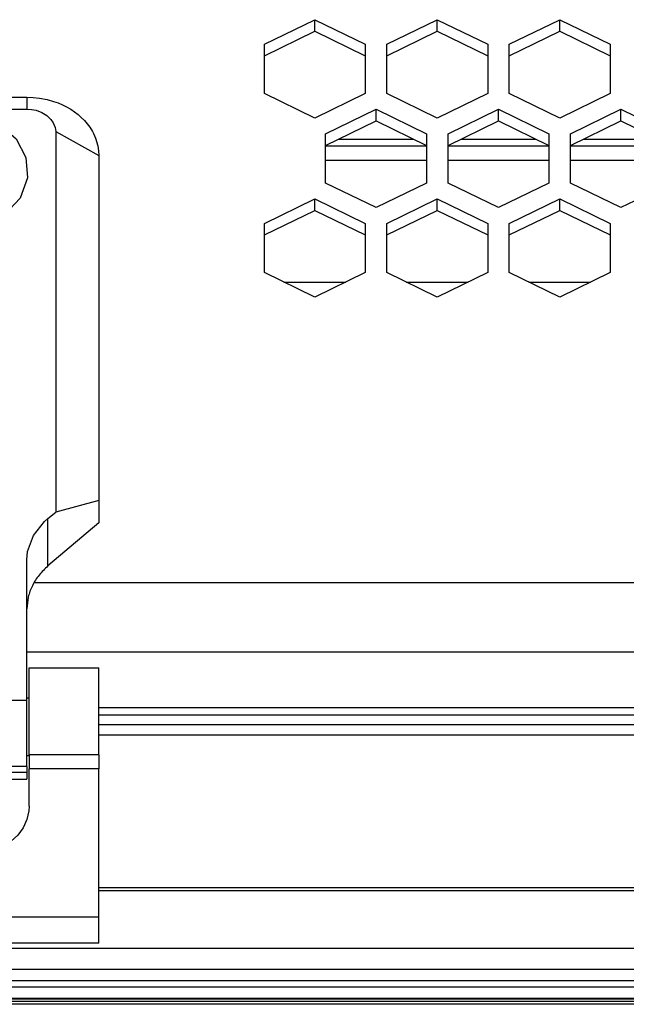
# Model space of a CAD drawing. Header units: millimetres. Extents: x -1168 to 272, y 384 to 518.
# Tile 11 of 25: x -646 to -604, y 389 to 458. Entities that reach past the tile are written whole.
import ezdxf

# ---------------------------------------------------------------- set-up
doc = ezdxf.new("R2010")
doc.units = ezdxf.units.MM

# ---------------------------------------------------------------- blocks, each defined once
blk = doc.blocks.new('Tragblech-Elektronik', base_point=(-1010.301, 438.71))
at = {"color": 7, "linetype": 'Continuous'}
for p, q in [((-624.404, 448.977), (-617.404, 448.977)), ((-615.904, 448.977), (-608.904, 448.977)), ((-607.404, 448.977), (-600.404, 448.977)), ((-617.404, 447.954), (-624.404, 447.954)), ((-608.904, 447.954), (-615.904, 447.954)), ((-600.404, 447.954), (-607.404, 447.954))]:
    blk.add_line(p, q, dxfattribs=at)
at = {"color": 1, "linetype": 'Continuous'}
for p, q in [((-627.301, 439.509), (-623.007, 439.509)), ((-618.801, 439.509), (-614.507, 439.509)), ((-610.301, 439.509), (-606.007, 439.509))]:
    blk.add_line(p, q, dxfattribs=at)
blk = doc.blocks.new('Elektronikeinheit-kpl_-S120', base_point=(-1010.301, 438.494))
blk.add_blockref('Tragblech-Elektronik', (-1010.301, 438.71))
blk = doc.blocks.new('Gehaeuseblech-oben-S120__24', base_point=(-1045.224, 413.818))
at = {"color": 7, "linetype": 'Continuous'}
for p, q in [((-628.654, 456.018), (-625.154, 457.725)), ((-625.154, 457.725), (-621.654, 456.018)), ((-625.154, 456.922), (-625.154, 457.725)), ((-620.154, 456.018), (-616.654, 457.725)), ((-616.654, 457.725), (-613.154, 456.018)), ((-616.654, 456.922), (-616.654, 457.725)), ((-611.654, 456.018), (-608.154, 457.725)), ((-608.154, 457.725), (-604.654, 456.018)), ((-608.154, 456.922), (-608.154, 457.725)), ((-628.654, 455.215), (-625.154, 456.922)), ((-625.154, 456.922), (-621.654, 455.215)), ((-620.154, 455.215), (-616.654, 456.922)), ((-616.654, 456.922), (-613.154, 455.215)), ((-611.654, 455.215), (-608.154, 456.922)), ((-608.154, 456.922), (-604.654, 455.215)), ((-628.654, 452.605), (-628.654, 456.018)), ((-621.654, 456.018), (-621.654, 452.605)), ((-620.154, 452.605), (-620.154, 456.018)), ((-613.154, 456.018), (-613.154, 452.605)), ((-611.654, 452.605), (-611.654, 456.018)), ((-604.654, 456.018), (-604.654, 452.605)), ((-625.154, 450.898), (-628.654, 452.605)), ((-621.654, 452.605), (-625.154, 450.898)), ((-616.654, 450.898), (-620.154, 452.605)), ((-613.154, 452.605), (-616.654, 450.898)), ((-608.154, 450.898), (-611.654, 452.605)), ((-604.654, 452.605), (-608.154, 450.898)), ((-624.404, 449.801), (-620.904, 451.507)), ((-620.904, 451.507), (-617.404, 449.801)), ((-620.904, 450.704), (-620.904, 451.507)), ((-615.904, 449.801), (-612.404, 451.507)), ((-612.404, 451.507), (-608.904, 449.801)), ((-612.404, 450.704), (-612.404, 451.507)), ((-607.404, 449.801), (-603.904, 451.507)), ((-603.904, 451.507), (-600.404, 449.801)), ((-603.904, 450.704), (-603.904, 451.507)), ((-624.404, 448.998), (-620.904, 450.704)), ((-620.904, 450.704), (-617.404, 448.998)), ((-615.904, 448.998), (-612.404, 450.704)), ((-612.404, 450.704), (-608.904, 448.998)), ((-607.404, 448.998), (-603.904, 450.704)), ((-603.904, 450.704), (-600.404, 448.998)), ((-624.404, 446.387), (-624.404, 449.801)), ((-617.404, 449.801), (-617.404, 446.387)), ((-615.904, 446.387), (-615.904, 449.801)), ((-608.904, 449.801), (-608.904, 446.387)), ((-607.404, 446.387), (-607.404, 449.801)), ((-620.904, 444.68), (-624.404, 446.387)), ((-617.404, 446.387), (-620.904, 444.68)), ((-612.404, 444.68), (-615.904, 446.387)), ((-608.904, 446.387), (-612.404, 444.68)), ((-603.904, 444.68), (-607.404, 446.387)), ((-600.404, 446.387), (-603.904, 444.68)), ((-628.654, 443.583), (-625.154, 445.29)), ((-625.154, 444.487), (-625.154, 445.29)), ((-625.154, 445.29), (-621.654, 443.583)), ((-620.154, 443.583), (-616.654, 445.29)), ((-616.654, 444.487), (-616.654, 445.29)), ((-616.654, 445.29), (-613.154, 443.583)), ((-611.654, 443.583), (-608.154, 445.29)), ((-608.154, 444.487), (-608.154, 445.29)), ((-608.154, 445.29), (-604.654, 443.583)), ((-628.654, 442.78), (-625.154, 444.487)), ((-625.154, 444.487), (-621.654, 442.78)), ((-620.154, 442.78), (-616.654, 444.487)), ((-616.654, 444.487), (-613.154, 442.78)), ((-611.654, 442.78), (-608.154, 444.487)), ((-608.154, 444.487), (-604.654, 442.78)), ((-628.654, 440.169), (-628.654, 443.583)), ((-621.654, 443.583), (-621.654, 440.169)), ((-620.154, 440.169), (-620.154, 443.583)), ((-613.154, 443.583), (-613.154, 440.169)), ((-611.654, 440.169), (-611.654, 443.583)), ((-604.654, 443.583), (-604.654, 440.169)), ((-625.154, 438.462), (-628.654, 440.169)), ((-621.654, 440.169), (-625.154, 438.462)), ((-616.654, 438.462), (-620.154, 440.169)), ((-613.154, 440.169), (-616.654, 438.462)), ((-608.154, 438.462), (-611.654, 440.169)), ((-604.654, 440.169), (-608.154, 438.462))]:
    blk.add_line(p, q, dxfattribs=at)
at = {"color": 1, "linetype": 'Continuous'}
for p, q in [((-440.597, 418.626), (-644.652, 418.626)), ((-422.659, 413.818), (-645.144, 413.818))]:
    blk.add_line(p, q, dxfattribs=at)
blk = doc.blocks.new('Gehaeuseblech-unten-S120', base_point=(-1006.493, 449.442))
at = {"color": 1, "linetype": 'Continuous'}
for p, q in [((-623.493, 449.442), (-618.315, 449.442)), ((-614.992, 449.442), (-609.815, 449.442)), ((-606.492, 449.442), (-601.315, 449.442))]:
    blk.add_line(p, q, dxfattribs=at)
blk = doc.blocks.new('Rahmen-lang-S120__28', base_point=(-1039.182, 409.469))
at = {"color": 7, "linetype": 'Continuous'}
blk.add_line((-640.144, 409.969), (-220.144, 409.969), dxfattribs=at)
at = {"color": 1, "linetype": 'Continuous'}
blk.add_line((-640.144, 409.469), (-220.144, 409.469), dxfattribs=at)
blk = doc.blocks.new('Rahmendeckel-bearb__1__29', base_point=(-1039.18, 389.763))
at = {"color": 7, "linetype": 'Continuous'}
for p, q in [((-220.144, 408.767), (-640.144, 408.767)), ((-1039.18, 389.763), (178.892, 389.763))]:
    blk.add_line(p, q, dxfattribs=at)
at = {"color": 1, "linetype": 'Continuous'}
for p, q in [((-640.144, 408.079), (-220.144, 408.079)), ((-220.144, 397.467), (-640.144, 397.467)), ((-220.144, 397.258), (-640.144, 397.258)), ((-1038.644, 393.274), (178.356, 393.274)), ((178.356, 391.798), (-1038.644, 391.798)), ((178.356, 391.011), (-1038.644, 391.011)), ((178.356, 390.576), (-1038.644, 390.576)), ((178.356, 389.775), (-1038.644, 389.775))]:
    blk.add_line(p, q, dxfattribs=at)
blk = doc.blocks.new('Gehäuserahmen-lang__30', base_point=(-1039.18, 389.375))
at = {"color": 1, "linetype": 'Continuous'}
for p, q in [((178.892, 389.575), (-1039.18, 389.575)), ((131.356, 389.375), (-1039.18, 389.375))]:
    blk.add_line(p, q, dxfattribs=at)
at = {"color": 7, "linetype": 'Continuous'}
blk.add_line((131.356, 389.375), (-930.677, 389.375), dxfattribs=at)
blk = doc.blocks.new('Scharnierband__35', base_point=(-660.144, 405.003))
at = {"color": 7, "linetype": 'Continuous'}
for p, q in [((-657.847, 451.701), (-657.617, 451.814)), ((-657.617, 451.814), (-657.314, 451.943)), ((-657.314, 451.943), (-657.074, 452.031)), ((-657.074, 452.031), (-656.68, 452.15)), ((-656.68, 452.15), (-656.021, 452.283)), ((-656.021, 452.283), (-655.584, 452.33)), ((-655.584, 452.33), (-655.144, 452.346)), ((-655.144, 452.346), (-645.144, 452.346)), ((-645.144, 452.346), (-644.704, 452.33)), ((-644.704, 452.33), (-644.267, 452.283)), ((-644.267, 452.283), (-643.735, 452.182)), ((-643.735, 452.182), (-643.287, 452.055)), ((-643.287, 452.055), (-642.974, 451.943)), ((-642.974, 451.943), (-642.671, 451.814)), ((-642.671, 451.814), (-642.441, 451.701)), ((-658.923, 450.944), (-658.697, 451.142)), ((-658.697, 451.142), (-658.187, 451.507)), ((-658.187, 451.507), (-657.847, 451.701)), ((-656.526, 451.073), (-656.186, 451.286)), ((-656.186, 451.286), (-655.888, 451.407)), ((-655.888, 451.407), (-655.475, 451.501)), ((-655.475, 451.501), (-655.144, 451.524)), ((-655.144, 451.524), (-645.144, 451.524)), ((-651.778, 451.101), (-650.144, 451.321)), ((-650.144, 451.321), (-648.51, 451.101)), ((-645.144, 451.524), (-644.813, 451.501)), ((-644.813, 451.501), (-644.49, 451.434)), ((-644.49, 451.434), (-644.102, 451.286)), ((-644.102, 451.286), (-643.762, 451.073)), ((-642.441, 451.701), (-642.101, 451.507)), ((-642.101, 451.507), (-641.591, 451.142)), ((-641.591, 451.142), (-641.365, 450.944)), ((-659.513, 450.261), (-659.142, 450.724)), ((-659.142, 450.724), (-658.923, 450.944)), ((-657.101, 450.231), (-657.004, 450.494)), ((-657.004, 450.494), (-656.803, 450.805)), ((-656.803, 450.805), (-656.526, 451.073)), ((-654.393, 449.449), (-653.247, 450.459)), ((-653.247, 450.459), (-651.778, 451.101)), ((-648.51, 451.101), (-647.041, 450.459)), ((-647.041, 450.459), (-645.895, 449.449)), ((-643.762, 451.073), (-643.484, 450.805)), ((-643.484, 450.805), (-643.321, 450.567)), ((-643.321, 450.567), (-643.186, 450.231)), ((-641.365, 450.944), (-641.146, 450.725)), ((-641.146, 450.725), (-640.775, 450.261)), ((-659.916, 449.498), (-659.803, 449.759)), ((-659.803, 449.759), (-659.692, 449.973)), ((-659.692, 449.973), (-659.513, 450.261)), ((-657.144, 423.542), (-657.143, 449.966)), ((-657.143, 449.966), (-657.101, 450.231)), ((-643.186, 450.231), (-643.145, 449.966)), ((-643.145, 449.966), (-643.141, 423.54)), ((-640.775, 450.261), (-640.596, 449.973)), ((-640.596, 449.973), (-640.517, 449.826)), ((-640.517, 449.826), (-640.371, 449.498)), ((-660.093, 448.865), (-659.916, 449.498)), ((-655.074, 448.164), (-654.393, 449.449)), ((-645.895, 449.449), (-645.214, 448.164)), ((-640.371, 449.498), (-640.213, 448.959)), ((-660.144, 448.288), (-660.127, 448.624)), ((-660.127, 448.624), (-660.093, 448.865)), ((-640.213, 448.959), (-640.161, 448.624)), ((-640.161, 448.624), (-640.144, 448.288)), ((-660.144, 424.356), (-660.144, 448.288)), ((-655.183, 446.739), (-655.074, 448.164)), ((-645.214, 448.164), (-645.105, 446.739)), ((-640.144, 448.288), (-640.144, 424.356)), ((-654.669, 445.341), (-655.183, 446.739)), ((-645.105, 446.739), (-645.619, 445.341)), ((-653.562, 444.156), (-654.669, 445.341)), ((-645.619, 445.341), (-646.726, 444.156)), ((-651.984, 443.36), (-653.562, 444.156)), ((-646.726, 444.156), (-648.304, 443.36)), ((-650.144, 443.079), (-651.984, 443.36)), ((-648.304, 443.36), (-650.144, 443.079)), ((-660.144, 422.792), (-660.144, 424.356)), ((-660.144, 424.356), (-657.447, 423.622)), ((-640.144, 424.356), (-643.141, 423.54)), ((-640.144, 424.356), (-640.144, 422.792)), ((-657.447, 423.622), (-657.144, 423.542)), ((-656.608, 423.098), (-657.144, 423.542)), ((-656.608, 423.098), (-656.365, 422.886)), ((-643.923, 422.886), (-643.679, 423.098)), ((-643.679, 423.098), (-643.141, 423.54)), ((-656.608, 419.805), (-660.144, 422.792)), ((-656.365, 422.886), (-655.596, 421.915)), ((-644.692, 421.915), (-643.923, 422.886)), ((-640.144, 422.792), (-643.679, 419.805)), ((-655.596, 421.915), (-655.195, 420.808)), ((-645.093, 420.808), (-644.692, 421.915)), ((-655.195, 420.808), (-655.144, 420.231)), ((-645.144, 420.231), (-645.093, 420.808)), ((-655.144, 410.476), (-655.144, 420.231)), ((-645.144, 410.476), (-645.144, 420.231)), ((-655.144, 405.894), (-655.144, 410.476)), ((-645.144, 405.894), (-645.144, 410.476)), ((-655.144, 405.894), (-655.144, 405.5)), ((-655.144, 405.5), (-655.144, 405.003)), ((-645.144, 405.894), (-645.144, 405.5)), ((-645.144, 405.5), (-645.144, 405.003)), ((-655.144, 405.003), (-645.144, 405.003))]:
    blk.add_line(p, q, dxfattribs=at)
at = {"color": 1, "linetype": 'Continuous'}
for p, q in [((-655.144, 452.346), (-655.144, 451.524)), ((-645.144, 452.346), (-645.144, 451.524)), ((-657.143, 449.966), (-660.144, 448.288)), ((-643.145, 449.966), (-640.144, 448.288)), ((-656.608, 419.805), (-656.608, 423.098)), ((-643.679, 419.805), (-643.679, 423.098)), ((-645.144, 410.476), (-655.144, 410.476)), ((-645.144, 405.894), (-655.144, 405.894)), ((-655.144, 405.5), (-645.144, 405.5))]:
    blk.add_line(p, q, dxfattribs=at)
at = {"color": 7, "linetype": 'Continuous'}
for points in [[(-655.144, 416.819), (-655.24, 417.643), (-655.525, 418.435), (-655.987, 419.165), (-656.608, 419.805)], [(-643.679, 419.805), (-644.301, 419.165), (-644.763, 418.435), (-645.048, 417.643), (-645.144, 416.819)]]:
    blk.add_spline(points, degree=3, dxfattribs=at)
blk = doc.blocks.new('Scharnier-Lager__36', base_point=(-660.144, 393.624))
at = {"color": 7, "linetype": 'Continuous'}
for p, q in [((-660.144, 406.689), (-660.144, 412.724)), ((-660.144, 412.724), (-655.294, 412.724)), ((-655.294, 406.689), (-655.294, 412.724)), ((-644.994, 406.689), (-644.994, 412.724)), ((-644.994, 412.724), (-640.144, 412.724)), ((-640.144, 406.689), (-640.144, 412.724)), ((-660.144, 406.689), (-660.144, 405.721)), ((-655.294, 406.689), (-655.294, 405.721)), ((-644.994, 406.689), (-644.994, 405.721)), ((-640.144, 406.689), (-640.144, 405.721)), ((-660.144, 395.415), (-660.144, 405.721)), ((-655.294, 405.721), (-655.294, 403.124)), ((-644.994, 403.124), (-644.994, 405.721)), ((-640.144, 395.415), (-640.144, 405.721)), ((-655.277, 402.81), (-655.294, 403.124)), ((-655.147, 402.197), (-655.277, 402.81)), ((-645.01, 402.81), (-645.141, 402.197)), ((-644.994, 403.124), (-645.01, 402.81)), ((-654.892, 401.624), (-655.147, 402.197)), ((-645.141, 402.197), (-645.396, 401.624)), ((-654.523, 401.117), (-654.892, 401.624)), ((-645.396, 401.624), (-645.764, 401.117)), ((-654.057, 400.697), (-654.523, 401.117)), ((-653.514, 400.383), (-654.057, 400.697)), ((-646.231, 400.697), (-646.774, 400.383)), ((-645.764, 401.117), (-646.231, 400.697)), ((-652.918, 400.189), (-653.514, 400.383)), ((-652.294, 400.124), (-652.918, 400.189)), ((-652.294, 400.124), (-647.994, 400.124)), ((-647.37, 400.189), (-647.994, 400.124)), ((-646.774, 400.383), (-647.37, 400.189)), ((-660.144, 393.624), (-660.144, 395.415)), ((-640.144, 393.624), (-640.144, 395.415)), ((-640.144, 393.624), (-660.144, 393.624))]:
    blk.add_line(p, q, dxfattribs=at)
at = {"color": 1, "linetype": 'Continuous'}
for p, q in [((-655.294, 406.689), (-660.144, 406.689)), ((-640.144, 406.689), (-644.994, 406.689)), ((-655.294, 405.721), (-660.144, 405.721)), ((-640.144, 405.721), (-644.994, 405.721)), ((-640.144, 395.415), (-660.144, 395.415))]:
    blk.add_line(p, q, dxfattribs=at)
blk = doc.blocks.new('Zapfenschraube__37', base_point=(-645.144, 406.624))
at = {"color": 7, "linetype": 'Continuous'}
for p, q in [((-644.994, 410.624), (-645.144, 410.624)), ((-644.994, 406.624), (-645.144, 406.624))]:
    blk.add_line(p, q, dxfattribs=at)
blk = doc.blocks.new('Scharnier-kpl___38', base_point=(-660.144, 393.624))
for name, p in [('Scharnierband__35', (-660.144, 405.003)), ('Scharnier-Lager__36', (-660.144, 393.624)), ('Zapfenschraube__37', (-645.144, 406.624))]:
    blk.add_blockref(name, p)
blk = doc.blocks.new('Gehaeuse-kpl_-S120__49', base_point=(-1101.344, 384.315))
for name, p in [('Gehaeuseblech-oben-S120__24', (-1045.224, 413.818)), ('Gehaeuseblech-unten-S120', (-1006.493, 449.442)), ('Scharnier-kpl___38', (-660.144, 393.624)), ('Rahmen-lang-S120__28', (-1039.182, 409.469)), ('Rahmendeckel-bearb__1__29', (-1039.18, 389.763)), ('Gehäuserahmen-lang__30', (-1039.18, 389.375))]:
    blk.add_blockref(name, p)
blk = doc.blocks.new('S120_1__109', base_point=(-1167.962, 384.315))
for name, p in [('Gehaeuse-kpl_-S120__49', (-1101.344, 384.315)), ('Elektronikeinheit-kpl_-S120', (-1010.301, 438.494))]:
    blk.add_blockref(name, p)
blk = doc.blocks.new('Drfsicht2', base_point=(-451, 508))
blk.add_blockref('S120_1__109', (-1167.962, 384.315))

msp = doc.modelspace()

# ---------------------------------------------------------------- block references
msp.add_blockref('Drfsicht2', (-451, 508))

doc.saveas('drawing.dxf')
